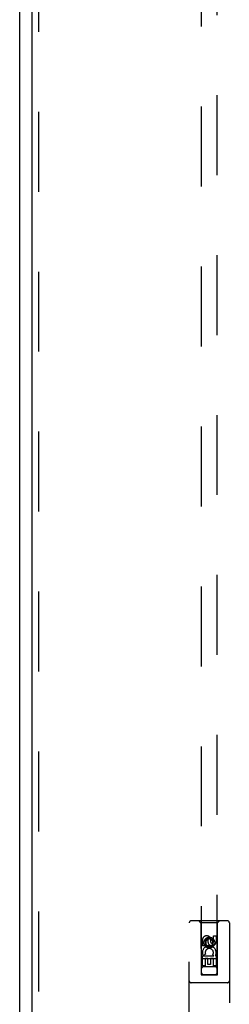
# Model space of a CAD drawing. Header units: inches. Extents: x 0 to 227, y 0 to 147.
# Tile 15 of 27: x 73.29 to 76.56, y 81.5 to 96.85. Entities that reach past the tile are written whole.
import ezdxf

# ---------------------------------------------------------------- set-up
doc = ezdxf.new("R2010")
doc.units = ezdxf.units.IN
doc.header["$LTSCALE"] = 12.466667
doc.header["$MEASUREMENT"] = 0
doc.linetypes.add('HIDDEN', pattern=[0.2, 0.1, -0.1])
doc.layers.add('MASTER_DOOR_ASSEMBLY', color=7, linetype='CONTINUOUS')
doc.layers.add('SLAVE_DOOR_ASSEMBLY', color=7, linetype='CONTINUOUS')

msp = doc.modelspace()

# ---------------------------------------------------------------- linework, layer by layer
at = {"layer": 'MASTER_DOOR_ASSEMBLY', "color": 8, "linetype": 'HIDDEN'}
for p, q in [((76.123, 107.963), (76.123, 81.961)), ((76.373, 81.961), (76.373, 107.963)), ((73.581, 107.882), (73.581, 51.7)), ((75.936, 80.915), (75.936, 82.773)), ((76.531, 82.803), (75.966, 82.803)), ((76.118, 82.773), (76.088, 82.803)), ((76.118, 82.773), (76.122, 81.963)), ((76.378, 82.773), (76.118, 82.773)), ((76.375, 81.963), (76.378, 82.773)), ((76.378, 82.773), (76.408, 82.803)), ((76.561, 82.773), (76.561, 80.915)), ((76.142, 82.413), (76.142, 82.505)), ((76.184, 82.505), (76.184, 82.413)), ((76.248, 82.535), (76.186, 82.499)), ((76.186, 82.499), (76.186, 82.426)), ((76.186, 82.499), (76.196, 82.493)), ((76.186, 82.426), (76.196, 82.432)), ((76.186, 82.426), (76.248, 82.39)), ((76.248, 82.523), (76.196, 82.493)), ((76.196, 82.493), (76.196, 82.432)), ((76.196, 82.432), (76.248, 82.402)), ((76.228, 82.477), (76.228, 82.505)), ((76.248, 82.535), (76.248, 82.523)), ((76.311, 82.499), (76.248, 82.535)), ((76.301, 82.493), (76.248, 82.523)), ((76.248, 82.402), (76.301, 82.432)), ((76.248, 82.39), (76.311, 82.426)), ((76.269, 82.519), (76.269, 82.473)), ((76.311, 82.499), (76.301, 82.493)), ((76.301, 82.432), (76.301, 82.493)), ((76.311, 82.426), (76.301, 82.432)), ((76.311, 82.426), (76.311, 82.499)), ((76.312, 82.477), (76.312, 82.569)), ((76.312, 82.569), (76.355, 82.569)), ((76.355, 82.569), (76.355, 82.477)), ((76.184, 82.413), (76.142, 82.413)), ((76.19, 82.281), (76.151, 82.264)), ((76.248, 82.39), (76.248, 82.402)), ((76.319, 82.257), (76.301, 82.27)), ((76.376, 82.213), (76.121, 82.213)), ((76.142, 82.101), (76.142, 82.257)), ((76.142, 82.257), (76.319, 82.257)), ((76.184, 82.214), (76.184, 82.101)), ((76.227, 82.214), (76.184, 82.214)), ((76.227, 82.122), (76.227, 82.214)), ((76.269, 82.122), (76.227, 82.122)), ((76.269, 82.214), (76.269, 82.122)), ((76.312, 82.214), (76.269, 82.214)), ((76.312, 82.101), (76.312, 82.214)), ((76.344, 82.26), (76.343, 82.257)), ((76.343, 82.257), (76.355, 82.257)), ((76.355, 82.257), (76.355, 82.101)), ((76.122, 81.963), (76.375, 81.963)), ((76.124, 81.964), (76.125, 81.964)), ((76.125, 81.964), (76.129, 81.964)), ((76.13, 81.961), (76.126, 81.961)), ((76.129, 81.964), (76.142, 81.964)), ((76.143, 81.961), (76.13, 81.961)), ((76.184, 82.101), (76.142, 82.101)), ((76.142, 81.964), (76.353, 81.964)), ((76.143, 81.961), (76.353, 81.961)), ((76.333, 82.088), (76.163, 82.088)), ((76.355, 82.101), (76.312, 82.101)), ((76.353, 81.964), (76.366, 81.964)), ((76.366, 81.964), (76.371, 81.964)), ((76.371, 81.961), (76.367, 81.961)), ((76.373, 81.961), (76.371, 81.961)), ((76.531, 81.838), (75.966, 81.838))]:
    msp.add_line(p, q, dxfattribs=at)
at = {"layer": 'MASTER_DOOR_ASSEMBLY', "color": 3, "linetype": 'Continuous'}
msp.add_line((73.477, 107.882), (73.477, 51.7), dxfattribs=at)
at = {"layer": 'MASTER_DOOR_ASSEMBLY', "color": 8, "linetype": 'HIDDEN'}
for points in [[(76.123, 81.964), (76.123, 81.964), (76.124, 81.964), (76.124, 81.964)], [(76.126, 81.961), (76.125, 81.961), (76.124, 81.961), (76.124, 81.961), (76.123, 81.961), (76.123, 81.961)], [(76.367, 81.961), (76.355, 81.961), (76.353, 81.961)], [(76.371, 81.964), (76.372, 81.964), (76.373, 81.964), (76.373, 81.964), (76.373, 81.964), (76.373, 81.964)], [(76.373, 81.961), (76.373, 81.961), (76.373, 81.961), (76.373, 81.961)]]:
    msp.add_lwpolyline(points, dxfattribs=at)
for radius in [0.085, 0.0845]:
    msp.add_circle((76.248, 82.463), radius, dxfattribs=at)
for centre, radius, start, end in [((75.966, 82.773), 0.03, 90, 180), ((76.531, 82.773), 0.03, 0, 90), ((76.206, 82.506), 0.0644, 12.2995, 180.0775), ((76.206, 82.505), 0.0219, 359.9011, 180), ((76.291, 82.477), 0.0635, 180, 360), ((76.291, 82.477), 0.0219, 190.307, 360), ((76.248, 82.307), 0.107, 334.2636, 203.4027), ((76.248, 82.307), 0.0639, 324.8895, 203.4026), ((76.163, 82.048), 0.04, 90, 180), ((76.163, 82.003), 0.04, 180, 270), ((76.333, 82.048), 0.04, 0, 90), ((76.333, 82.003), 0.04, 270, 360), ((75.966, 81.868), 0.03, 180, 270), ((76.531, 81.868), 0.03, 270, 360)]:
    msp.add_arc(centre, radius, start, end, dxfattribs=at)
at = {"layer": 'SLAVE_DOOR_ASSEMBLY', "color": 3, "linetype": 'Continuous'}
msp.add_line((73.289, 108.016), (73.289, 51.565), dxfattribs=at)

doc.saveas('drawing.dxf')
